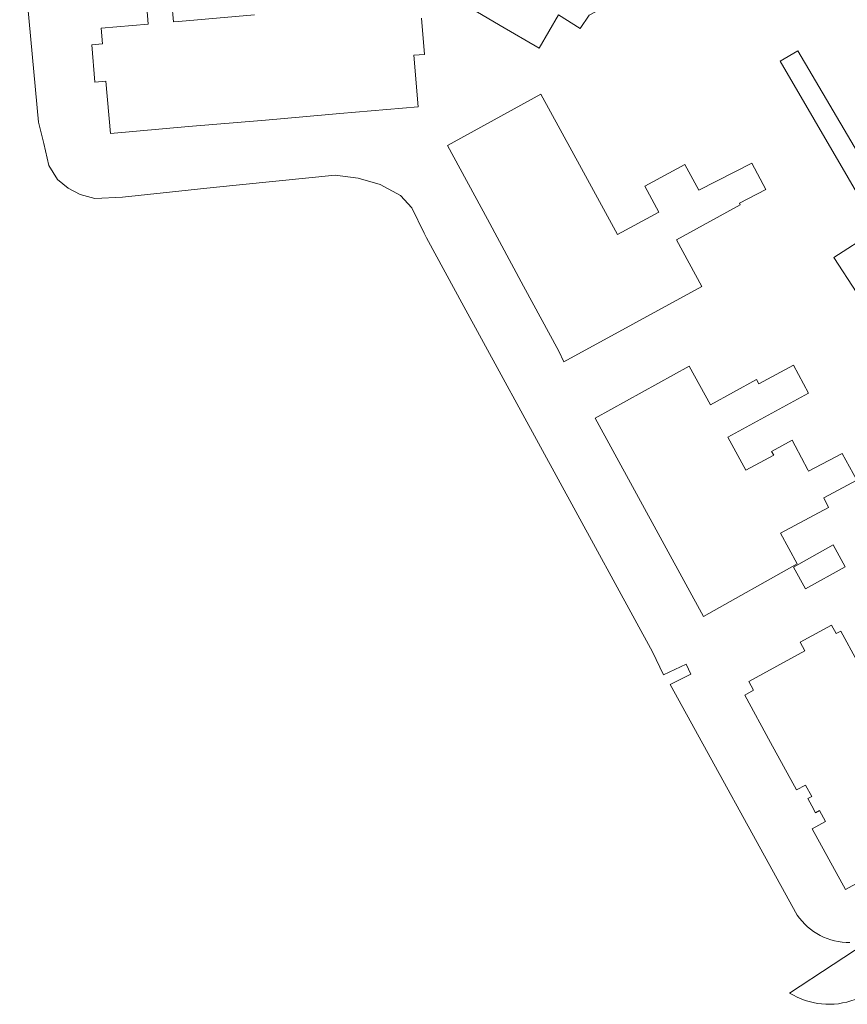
# Model space of a CAD drawing. Header units: metres. Extents: x 154586 to 156144, y 460369 to 462495.
# Tile 3 of 25: x 154975 to 155041, y 461608 to 461686. Entities that reach past the tile are written whole.
import ezdxf

# ---------------------------------------------------------------- set-up
doc = ezdxf.new("R2010")
doc.units = ezdxf.units.M
doc.layers.add('B-WE-OG-TERREIN_ERF-GV', color=7, linetype='Continuous', lineweight=18)
doc.layers.add('B-WE-VH-VERHARDING_TEGEL-GV', color=252, linetype='Continuous', lineweight=18)

msp = doc.modelspace()

# ---------------------------------------------------------------- linework, layer by layer
at = {"layer": 'B-WE-OG-TERREIN_ERF-GV', "flags": 128}
for points in [[(154975.295, 461694.264), (154976.812, 461678.142), (154977.217, 461676.438), (154977.634, 461674.687), (154978.31, 461673.571), (154979.168, 461672.891), (154980.123, 461672.362), (154981.31, 461672.06), (154983.519, 461672.153), (154990.754, 461672.944), (155000.506, 461673.918), (155002.354, 461673.687), (155004.119, 461673.18), (155005.728, 461672.282), (155006.652, 461671.3), (155007.635, 461669.273), (155007.826, 461668.919), (155010.8, 461663.425), (155025.89, 461635.821), (155026.754, 461633.996), (155028.562, 461634.852), (155028.947, 461634.038), (155027.286, 461633.206), (155037.449, 461614.79)], [(154987.055, 461692.168), (154987.579, 461686.16), (154987.988, 461686.195), (154994.075, 461686.72)], [(155007.417, 461686.459), (155007.666, 461683.574), (155006.799, 461683.499), (155007.154, 461679.376), (155000.887, 461678.836), (155000, 461678.76), (154994.947, 461678.325), (154988.782, 461677.795), (154982.543, 461677.258), (154982.184, 461681.422), (154981.315, 461681.347), (154981.059, 461684.325), (154981.922, 461684.4), (154981.813, 461685.664), (154985.569, 461685.987), (154985.453, 461687.332)], [(155044.605, 461618.652), (155041.308, 461616.845), (155038.654, 461621.689), (155039.715, 461622.27), (155039.236, 461623.143), (155038.914, 461622.966), (155038.603, 461623.534), (155038.292, 461624.101), (155038.613, 461624.277), (155038.115, 461625.185), (155037.4, 461624.794), (155035.324, 461628.581), (155033.249, 461632.369), (155033.955, 461632.756), (155033.571, 461633.455), (155038.056, 461635.913), (155037.686, 461636.588), (155040.186, 461637.957), (155040.552, 461637.288), (155040.923, 461637.491), (155043.556, 461632.686)]]:
    msp.add_lwpolyline(points, dxfattribs=at)
for points in [[(155013.711, 461685.88), (155010.845, 461687.552), (155013.198, 461691.588), (155016.482, 461689.673), (155016.786, 461689.496), (155016.639, 461689.759), (155015.367, 461692.036), (155018.738, 461693.914), (155020.037, 461691.614), (155020.143, 461691.427), (155023.765, 461693.372), (155025.494, 461689.859), (155024.115, 461689.156), (155024.38, 461688.612), (155020.818, 461686.711), (155020.088, 461685.643), (155018.366, 461686.727), (155016.817, 461684.069)], [(155051.285, 461656.951), (155046.99, 461654.348), (155045.206, 461657.538), (155049.48, 461660.047), (155036.077, 461683.034), (155037.487, 461683.865), (155056.727, 461651.202), (155055.171, 461650.286)], [(155026.386, 461670.969), (155025.278, 461673.05), (155028.468, 461674.78), (155029.575, 461672.725), (155033.819, 461674.887), (155034.927, 461672.779), (155032.845, 461671.671), (155032.899, 461671.536), (155027.791, 461668.753), (155029.817, 461665.023), (155018.789, 461658.998), (155018.397, 461659.85), (155015.58, 461665.039), (155012.679, 461670.397), (155009.481, 461676.302), (155016.954, 461680.4), (155020.199, 461674.458), (155023.087, 461669.169)], [(155047.108, 461663.7), (155044.051, 461661.705), (155040.384, 461667.326), (155043.441, 461669.32)], [(155031.912, 461652.988), (155033.351, 461650.352), (155035.573, 461651.531), (155035.384, 461651.828), (155037.032, 461652.747), (155037.271, 461652.299), (155038.296, 461650.372), (155038.356, 461650.26), (155041.043, 461651.684), (155042.221, 461649.557), (155039.572, 461648.125), (155039.95, 461647.368), (155036.109, 461645.299), (155037.436, 461642.869), (155029.948, 461638.648), (155026.971, 461644.105), (155024.272, 461649.05), (155021.298, 461654.502), (155028.824, 461658.646), (155030.504, 461655.568), (155034.181, 461657.597), (155034.37, 461657.246), (155037.154, 461658.732), (155038.35, 461656.491)], [(155040.314, 461644.374), (155041.282, 461642.611), (155038.097, 461640.857), (155037.156, 461642.59)]]:
    msp.add_lwpolyline(points, close=True, dxfattribs=at)
at = {"layer": 'B-WE-OG-TERREIN_ERF-GV'}
msp.add_lwpolyline([(155037.449, 461614.79, 0.252893), (155041.667, 461612.605)], format="xyb", dxfattribs=at)
at = {"layer": 'B-WE-VH-VERHARDING_TEGEL-GV', "flags": 128}
msp.add_lwpolyline([(155103.567, 461648.437), (155099.937, 461653.894), (155100.211, 461652.892), (155099.584, 461649.898), (155098.895, 461649.193), (155093.633, 461645.746), (155082.816, 461638.676), (155043.807, 461613.126), (155036.84, 461608.563)], dxfattribs=at)
at = {"layer": 'B-WE-VH-VERHARDING_TEGEL-GV'}
msp.add_lwpolyline([(155036.84, 461608.563, 0.235089), (155042.067, 461608.047)], format="xyb", dxfattribs=at)

doc.saveas('drawing.dxf')
